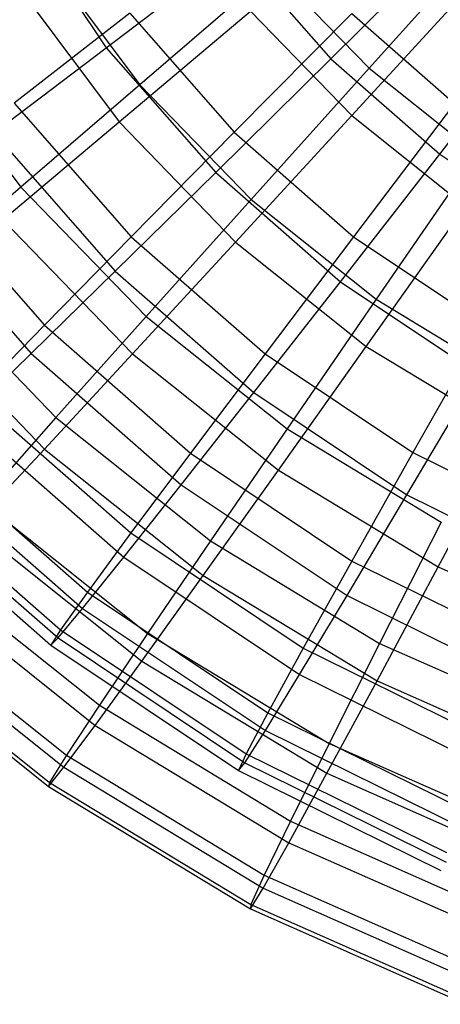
# Model space of a CAD drawing. Extents: x 0.2 to 40.1, y -6.7 to 6.7.
# Tile 38 of 256: x 6.593 to 7.132, y -5.552 to -4.29. Entities that reach past the tile are written whole.
import ezdxf

# ---------------------------------------------------------------- set-up
doc = ezdxf.new("R2010")
doc.units = 0
doc.header["$MEASUREMENT"] = 0
doc.layers.get('0').update_dxf_attribs({"color": 13, "linetype": 'CONTINUOUS'})

# ---------------------------------------------------------------- blocks, each defined once
blk = doc.blocks.new('SNOWBALL_XIV_PM3_STL')
at = {"color": 0}
for p, q in [((6.5856, -4.1491, 11.4447), (6.7037, -4.3258, 11.4437)), ((6.5856, -4.1491, 11.4447), (6.7037, -4.3258, 11.4437)), ((7.2059, -4.1684, 7.82), (7.0404, -4.3522, 7.9763)), ((7.2059, -4.1684, 7.82), (7.0404, -4.3522, 7.9763)), ((6.9913, -4.3399, 11.6455), (7.1555, -4.1774, 11.8212)), ((6.9913, -4.3399, 11.6455), (7.1555, -4.1774, 11.8212)), ((6.7037, -4.3258, 11.4437), (6.869, -4.2004, 11.6466)), ((6.7037, -4.3258, 11.4437), (6.869, -4.2004, 11.6466)), ((6.869, -4.2004, 11.6466), (6.9913, -4.3399, 11.6455)), ((6.869, -4.2004, 11.6466), (6.9913, -4.3399, 11.6455)), ((6.6241, -4.2089, 8.1642), (6.7467, -4.3732, 8.1631)), ((6.6241, -4.2089, 8.1642), (6.7467, -4.3732, 8.1631)), ((6.9181, -4.2259, 7.9773), (6.7467, -4.3732, 8.1631)), ((6.9181, -4.2259, 7.9773), (6.7467, -4.3732, 8.1631)), ((6.9181, -4.2259, 7.9773), (7.0404, -4.3522, 7.9763)), ((6.9181, -4.2259, 7.9773), (7.0404, -4.3522, 7.9763)), ((7.0182, -4.4129, 11.7614), (7.1819, -4.2343, 11.9254)), ((7.0182, -4.4129, 11.7614), (7.1819, -4.2343, 11.9254)), ((6.592, -4.2492, 11.5711), (6.7202, -4.421, 11.57)), ((6.592, -4.2492, 11.5711), (6.7202, -4.421, 11.57)), ((6.7339, -4.2815, 8.2771), (6.5857, -4.3967, 8.4984)), ((6.7339, -4.2815, 8.2771), (6.5857, -4.3967, 8.4984)), ((6.7202, -4.421, 11.57), (6.8886, -4.2791, 11.7625)), ((6.7202, -4.421, 11.57), (6.8886, -4.2791, 11.7625)), ((6.7339, -4.2815, 8.2771), (6.8678, -4.4341, 8.276)), ((6.7339, -4.2815, 8.2771), (6.8678, -4.4341, 8.276)), ((7.0183, -4.2819, 8.08), (6.8678, -4.4341, 8.276)), ((7.0183, -4.2819, 8.08), (6.8678, -4.4341, 8.276)), ((6.8886, -4.2791, 11.7625), (7.0182, -4.4129, 11.7614)), ((6.8886, -4.2791, 11.7625), (7.0182, -4.4129, 11.7614)), ((7.0183, -4.2819, 8.08), (7.1497, -4.3972, 8.0789)), ((7.0183, -4.2819, 8.08), (7.1497, -4.3972, 8.0789)), ((7.1309, -4.4623, 11.6443), (7.2724, -4.2799, 11.8202)), ((7.1309, -4.4623, 11.6443), (7.2724, -4.2799, 11.8202)), ((6.4561, -4.3195, 8.3767), (6.5942, -4.5045, 8.3755)), ((6.4561, -4.3195, 8.3767), (6.5942, -4.5045, 8.3755)), ((6.5597, -4.4348, 11.2165), (6.7037, -4.3258, 11.4437)), ((6.5597, -4.4348, 11.2165), (6.7037, -4.3258, 11.4437)), ((6.7037, -4.3258, 11.4437), (6.8439, -4.4857, 11.4425)), ((6.7037, -4.3258, 11.4437), (6.8439, -4.4857, 11.4425)), ((6.8439, -4.4857, 11.4425), (6.9913, -4.3399, 11.6455)), ((6.8439, -4.4857, 11.4425), (6.9913, -4.3399, 11.6455)), ((6.9913, -4.3399, 11.6455), (7.1309, -4.4623, 11.6443)), ((6.9913, -4.3399, 11.6455), (7.1309, -4.4623, 11.6443)), ((7.0404, -4.3522, 7.9763), (6.8892, -4.5203, 8.1619)), ((7.0404, -4.3522, 7.9763), (6.8892, -4.5203, 8.1619)), ((7.0404, -4.3522, 7.9763), (7.1778, -4.4618, 7.9751)), ((7.0404, -4.3522, 7.9763), (7.1778, -4.4618, 7.9751)), ((6.7467, -4.3732, 8.1631), (6.5942, -4.5045, 8.3755)), ((6.7467, -4.3732, 8.1631), (6.5942, -4.5045, 8.3755)), ((6.7467, -4.3732, 8.1631), (6.8892, -4.5203, 8.1619)), ((6.7467, -4.3732, 8.1631), (6.8892, -4.5203, 8.1619)), ((6.5857, -4.3967, 8.4984), (6.7358, -4.568, 8.4971)), ((6.5857, -4.3967, 8.4984), (6.7358, -4.568, 8.4971)), ((7.1497, -4.3972, 8.0789), (7.0204, -4.568, 8.2746)), ((7.1497, -4.3972, 8.0789), (7.0204, -4.568, 8.2746)), ((6.8693, -4.575, 11.5687), (7.0182, -4.4129, 11.7614)), ((6.8693, -4.575, 11.5687), (7.0182, -4.4129, 11.7614)), ((7.0182, -4.4129, 11.7614), (7.1639, -4.5291, 11.7601)), ((7.0182, -4.4129, 11.7614), (7.1639, -4.5291, 11.7601)), ((6.571, -4.5464, 11.3517), (6.7202, -4.421, 11.57)), ((6.571, -4.5464, 11.3517), (6.7202, -4.421, 11.57)), ((6.7202, -4.421, 11.57), (6.8693, -4.575, 11.5687)), ((6.7202, -4.421, 11.57), (6.8693, -4.575, 11.5687)), ((6.5597, -4.4348, 11.2165), (6.7153, -4.6122, 11.2151)), ((6.5597, -4.4348, 11.2165), (6.7153, -4.6122, 11.2151)), ((6.8678, -4.4341, 8.276), (6.7358, -4.568, 8.4971)), ((6.8678, -4.4341, 8.276), (6.7358, -4.568, 8.4971)), ((6.8678, -4.4341, 8.276), (7.0204, -4.568, 8.2746)), ((6.8678, -4.4341, 8.276), (7.0204, -4.568, 8.2746)), ((7.0037, -4.6258, 11.4411), (7.1309, -4.4623, 11.6443)), ((7.0037, -4.6258, 11.4411), (7.1309, -4.4623, 11.6443)), ((7.1778, -4.4618, 7.9751), (7.0494, -4.6481, 8.1605)), ((7.1778, -4.4618, 7.9751), (7.0494, -4.6481, 8.1605)), ((7.1309, -4.4623, 11.6443), (7.2852, -4.5654, 11.643)), ((7.1309, -4.4623, 11.6443), (7.2852, -4.5654, 11.643)), ((6.7153, -4.6122, 11.2151), (6.8439, -4.4857, 11.4425)), ((6.7153, -4.6122, 11.2151), (6.8439, -4.4857, 11.4425)), ((6.8439, -4.4857, 11.4425), (7.0037, -4.6258, 11.4411)), ((6.8439, -4.4857, 11.4425), (7.0037, -4.6258, 11.4411)), ((6.4605, -4.4943, 8.7414), (6.6245, -4.6814, 8.7399)), ((6.4605, -4.4943, 8.7414), (6.6245, -4.6814, 8.7399)), ((6.5942, -4.5045, 8.3755), (6.463, -4.618, 8.6111)), ((6.5942, -4.5045, 8.3755), (6.463, -4.618, 8.6111)), ((6.5942, -4.5045, 8.3755), (6.7548, -4.6704, 8.3741)), ((6.5942, -4.5045, 8.3755), (6.7548, -4.6704, 8.3741)), ((6.4393, -4.5256, 10.9686), (6.6077, -4.7176, 10.9671)), ((6.4393, -4.5256, 10.9686), (6.6077, -4.7176, 10.9671)), ((6.8892, -4.5203, 8.1619), (6.7548, -4.6704, 8.3741)), ((6.8892, -4.5203, 8.1619), (6.7548, -4.6704, 8.3741)), ((6.8892, -4.5203, 8.1619), (7.0494, -4.6481, 8.1605)), ((6.8892, -4.5203, 8.1619), (7.0494, -4.6481, 8.1605)), ((7.0369, -4.7087, 11.5672), (7.1639, -4.5291, 11.7601)), ((7.0369, -4.7087, 11.5672), (7.1639, -4.5291, 11.7601)), ((6.571, -4.5464, 11.3517), (6.7374, -4.7181, 11.3502)), ((6.571, -4.5464, 11.3517), (6.7374, -4.7181, 11.3502)), ((6.7358, -4.568, 8.4971), (6.6245, -4.6814, 8.7399)), ((6.7358, -4.568, 8.4971), (6.6245, -4.6814, 8.7399)), ((6.7358, -4.568, 8.4971), (6.9071, -4.7181, 8.4956)), ((6.7358, -4.568, 8.4971), (6.9071, -4.7181, 8.4956)), ((6.7374, -4.7181, 11.3502), (6.8693, -4.575, 11.5687)), ((6.7374, -4.7181, 11.3502), (6.8693, -4.575, 11.5687)), ((6.8693, -4.575, 11.5687), (7.0369, -4.7087, 11.5672)), ((6.8693, -4.575, 11.5687), (7.0369, -4.7087, 11.5672)), ((7.0204, -4.568, 8.2746), (6.9071, -4.7181, 8.4956)), ((7.0204, -4.568, 8.2746), (6.9071, -4.7181, 8.4956)), ((7.0204, -4.568, 8.2746), (7.1892, -4.6808, 8.2732)), ((7.0204, -4.568, 8.2746), (7.1892, -4.6808, 8.2732)), ((6.6077, -4.7176, 10.9671), (6.7153, -4.6122, 11.2151)), ((6.6077, -4.7176, 10.9671), (6.7153, -4.6122, 11.2151)), ((6.7153, -4.6122, 11.2151), (6.8927, -4.7678, 11.2136)), ((6.7153, -4.6122, 11.2151), (6.8927, -4.7678, 11.2136)), ((6.463, -4.618, 8.6111), (6.6392, -4.7999, 8.6095)), ((6.463, -4.618, 8.6111), (6.6392, -4.7999, 8.6095)), ((6.8927, -4.7678, 11.2136), (7.0037, -4.6258, 11.4411)), ((6.8927, -4.7678, 11.2136), (7.0037, -4.6258, 11.4411)), ((7.0037, -4.6258, 11.4411), (7.1804, -4.7439, 11.4395)), ((7.0037, -4.6258, 11.4411), (7.1804, -4.7439, 11.4395)), ((6.4435, -4.6531, 11.111), (6.6246, -4.8401, 11.1094)), ((6.4435, -4.6531, 11.111), (6.6246, -4.8401, 11.1094)), ((7.0494, -4.6481, 8.1605), (6.9353, -4.8143, 8.3725)), ((7.0494, -4.6481, 8.1605), (6.9353, -4.8143, 8.3725)), ((7.0494, -4.6481, 8.1605), (7.2246, -4.7543, 8.159)), ((7.0494, -4.6481, 8.1605), (7.2246, -4.7543, 8.159)), ((6.7548, -4.6704, 8.3741), (6.6392, -4.7999, 8.6095)), ((6.7548, -4.6704, 8.3741), (6.6392, -4.7999, 8.6095)), ((6.7548, -4.6704, 8.3741), (6.9353, -4.8143, 8.3725)), ((6.7548, -4.6704, 8.3741), (6.9353, -4.8143, 8.3725)), ((7.1892, -4.6808, 8.2732), (7.0965, -4.8447, 8.4939)), ((7.1892, -4.6808, 8.2732), (7.0965, -4.8447, 8.4939)), ((6.6245, -4.6814, 8.7399), (6.5356, -4.7726, 9.0007)), ((6.6245, -4.6814, 8.7399), (6.5356, -4.7726, 9.0007)), ((6.6245, -4.6814, 8.7399), (6.8116, -4.8454, 8.7383)), ((6.6245, -4.6814, 8.7399), (6.8116, -4.8454, 8.7383)), ((6.5227, -4.8003, 10.7022), (6.6077, -4.7176, 10.9671)), ((6.5227, -4.8003, 10.7022), (6.6077, -4.7176, 10.9671)), ((6.6077, -4.7176, 10.9671), (6.7998, -4.8861, 10.9654)), ((6.6077, -4.7176, 10.9671), (6.7998, -4.8861, 10.9654)), ((6.6246, -4.8401, 11.1094), (6.7374, -4.7181, 11.3502)), ((6.6246, -4.8401, 11.1094), (6.7374, -4.7181, 11.3502)), ((6.7374, -4.7181, 11.3502), (6.9244, -4.8673, 11.3486)), ((6.7374, -4.7181, 11.3502), (6.9244, -4.8673, 11.3486)), ((6.9071, -4.7181, 8.4956), (6.8116, -4.8454, 8.7383)), ((6.9071, -4.7181, 8.4956), (6.8116, -4.8454, 8.7383)), ((6.9071, -4.7181, 8.4956), (7.0965, -4.8447, 8.4939)), ((6.9071, -4.7181, 8.4956), (7.0965, -4.8447, 8.4939)), ((6.9244, -4.8673, 11.3486), (7.0369, -4.7087, 11.5672)), ((6.9244, -4.8673, 11.3486), (7.0369, -4.7087, 11.5672)), ((7.0369, -4.7087, 11.5672), (7.2202, -4.8198, 11.5656)), ((7.0369, -4.7087, 11.5672), (7.2202, -4.8198, 11.5656)), ((7.0889, -4.8989, 11.2119), (7.1804, -4.7439, 11.4395)), ((7.0889, -4.8989, 11.2119), (7.1804, -4.7439, 11.4395)), ((6.7998, -4.8861, 10.9654), (6.8927, -4.7678, 11.2136)), ((6.7998, -4.8861, 10.9654), (6.8927, -4.7678, 11.2136)), ((6.8927, -4.7678, 11.2136), (7.0889, -4.8989, 11.2119)), ((6.8927, -4.7678, 11.2136), (7.0889, -4.8989, 11.2119)), ((6.5356, -4.7726, 9.0007), (6.7353, -4.9477, 8.9989)), ((6.5356, -4.7726, 9.0007), (6.7353, -4.9477, 8.9989)), ((6.5227, -4.8003, 10.7022), (6.7263, -4.9788, 10.7004)), ((6.5227, -4.8003, 10.7022), (6.7263, -4.9788, 10.7004)), ((6.6392, -4.7999, 8.6095), (6.5441, -4.9071, 8.8646)), ((6.6392, -4.7999, 8.6095), (6.5441, -4.9071, 8.8646)), ((6.6392, -4.7999, 8.6095), (6.8372, -4.9579, 8.6078)), ((6.6392, -4.7999, 8.6095), (6.8372, -4.9579, 8.6078)), ((6.9353, -4.8143, 8.3725), (6.8372, -4.9579, 8.6078)), ((6.9353, -4.8143, 8.3725), (6.8372, -4.9579, 8.6078)), ((6.9353, -4.8143, 8.3725), (7.1327, -4.934, 8.3708)), ((6.9353, -4.8143, 8.3725), (7.1327, -4.934, 8.3708)), ((7.1289, -4.9912, 11.3468), (7.2202, -4.8198, 11.5656)), ((7.1289, -4.9912, 11.3468), (7.2202, -4.8198, 11.5656)), ((6.4704, -4.8402, 9.2753), (6.6795, -5.0235, 9.2734)), ((6.4704, -4.8402, 9.2753), (6.6795, -5.0235, 9.2734)), ((6.5325, -4.9389, 10.8499), (6.6246, -4.8401, 11.1094)), ((6.5325, -4.9389, 10.8499), (6.6246, -4.8401, 11.1094)), ((6.6246, -4.8401, 11.1094), (6.828, -5.0023, 11.1076)), ((6.6246, -4.8401, 11.1094), (6.828, -5.0023, 11.1076)), ((7.0965, -4.8447, 8.4939), (7.0184, -4.9836, 8.7365)), ((7.0965, -4.8447, 8.4939), (7.0184, -4.9836, 8.7365)), ((7.0965, -4.8447, 8.4939), (7.3008, -4.9454, 8.4922)), ((7.0965, -4.8447, 8.4939), (7.3008, -4.9454, 8.4922)), ((6.8116, -4.8454, 8.7383), (6.7353, -4.9477, 8.9989)), ((6.8116, -4.8454, 8.7383), (6.7353, -4.9477, 8.9989)), ((6.8116, -4.8454, 8.7383), (7.0184, -4.9836, 8.7365)), ((6.8116, -4.8454, 8.7383), (7.0184, -4.9836, 8.7365)), ((6.4617, -4.8589, 10.4246), (6.6734, -5.0445, 10.4228)), ((6.4617, -4.8589, 10.4246), (6.6734, -5.0445, 10.4228)), ((6.828, -5.0023, 11.1076), (6.9244, -4.8673, 11.3486)), ((6.828, -5.0023, 11.1076), (6.9244, -4.8673, 11.3486)), ((6.9244, -4.8673, 11.3486), (7.1289, -4.9912, 11.3468)), ((6.9244, -4.8673, 11.3486), (7.1289, -4.9912, 11.3468)), ((6.4256, -4.8925, 10.1386), (6.642, -5.0822, 10.1367)), ((6.4256, -4.8925, 10.1386), (6.642, -5.0822, 10.1367)), ((6.43, -4.883, 9.5594), (6.6451, -5.0717, 9.5576)), ((6.43, -4.883, 9.5594), (6.6451, -5.0717, 9.5576)), ((6.7263, -4.9788, 10.7004), (6.7998, -4.8861, 10.9654)), ((6.7263, -4.9788, 10.7004), (6.7998, -4.8861, 10.9654)), ((6.7998, -4.8861, 10.9654), (7.0122, -5.028, 10.9636)), ((6.7998, -4.8861, 10.9654), (7.0122, -5.028, 10.9636)), ((6.415, -4.9006, 9.8487), (6.6325, -5.0913, 9.8468)), ((6.415, -4.9006, 9.8487), (6.6325, -5.0913, 9.8468)), ((6.5441, -4.9071, 8.8646), (6.7567, -5.0766, 8.8628)), ((6.5441, -4.9071, 8.8646), (6.7567, -5.0766, 8.8628)), ((7.0122, -5.028, 10.9636), (7.0889, -4.8989, 11.2119)), ((7.0122, -5.028, 10.9636), (7.0889, -4.8989, 11.2119)), ((7.0889, -4.8989, 11.2119), (7.3005, -5.0033, 11.21)), ((7.0889, -4.8989, 11.2119), (7.3005, -5.0033, 11.21)), ((6.5325, -4.9389, 10.8499), (6.7494, -5.1119, 10.848)), ((6.5325, -4.9389, 10.8499), (6.7494, -5.1119, 10.848)), ((7.1327, -4.934, 8.3708), (7.0538, -5.0892, 8.6059)), ((7.1327, -4.934, 8.3708), (7.0538, -5.0892, 8.6059)), ((6.7353, -4.9477, 8.9989), (6.6795, -5.0235, 9.2734)), ((6.7353, -4.9477, 8.9989), (6.6795, -5.0235, 9.2734)), ((6.7353, -4.9477, 8.9989), (6.9562, -5.0953, 8.997)), ((6.7353, -4.9477, 8.9989), (6.9562, -5.0953, 8.997)), ((6.8372, -4.9579, 8.6078), (6.7567, -5.0766, 8.8628)), ((6.8372, -4.9579, 8.6078), (6.7567, -5.0766, 8.8628)), ((6.8372, -4.9579, 8.6078), (7.0538, -5.0892, 8.6059)), ((6.8372, -4.9579, 8.6078), (7.0538, -5.0892, 8.6059)), ((6.6734, -5.0445, 10.4228), (6.7263, -4.9788, 10.7004)), ((6.6734, -5.0445, 10.4228), (6.7263, -4.9788, 10.7004)), ((6.7263, -4.9788, 10.7004), (6.9514, -5.1292, 10.6985)), ((6.7263, -4.9788, 10.7004), (6.9514, -5.1292, 10.6985)), ((7.0184, -4.9836, 8.7365), (6.9562, -5.0953, 8.997)), ((7.0184, -4.9836, 8.7365), (6.9562, -5.0953, 8.997)), ((7.0184, -4.9836, 8.7365), (7.2415, -5.0936, 8.7345)), ((7.0184, -4.9836, 8.7365), (7.2415, -5.0936, 8.7345)), ((6.4711, -4.9901, 9.1355), (6.6949, -5.1685, 9.1335)), ((6.4711, -4.9901, 9.1355), (6.6949, -5.1685, 9.1335)), ((7.0506, -5.1372, 11.1057), (7.1289, -4.9912, 11.3468)), ((7.0506, -5.1372, 11.1057), (7.1289, -4.9912, 11.3468)), ((7.1289, -4.9912, 11.3468), (7.3475, -5.088, 11.3449)), ((7.1289, -4.9912, 11.3468), (7.3475, -5.088, 11.3449)), ((6.7494, -5.1119, 10.848), (6.828, -5.0023, 11.1076)), ((6.7494, -5.1119, 10.848), (6.828, -5.0023, 11.1076)), ((6.828, -5.0023, 11.1076), (7.0506, -5.1372, 11.1057)), ((6.828, -5.0023, 11.1076), (7.0506, -5.1372, 11.1057)), ((6.4627, -5.0132, 10.5757), (6.6896, -5.1942, 10.5737)), ((6.4627, -5.0132, 10.5757), (6.6896, -5.1942, 10.5737)), ((6.6795, -5.0235, 9.2734), (6.6451, -5.0717, 9.5576)), ((6.6795, -5.0235, 9.2734), (6.6451, -5.0717, 9.5576)), ((6.6795, -5.0235, 9.2734), (6.9108, -5.1781, 9.2714)), ((6.6795, -5.0235, 9.2734), (6.9108, -5.1781, 9.2714)), ((6.9514, -5.1292, 10.6985), (7.0122, -5.028, 10.9636)), ((6.9514, -5.1292, 10.6985), (7.0122, -5.028, 10.9636)), ((7.0122, -5.028, 10.9636), (7.2413, -5.141, 10.9616)), ((7.0122, -5.028, 10.9636), (7.2413, -5.141, 10.9616)), ((6.642, -5.0822, 10.1367), (6.6734, -5.0445, 10.4228)), ((6.642, -5.0822, 10.1367), (6.6734, -5.0445, 10.4228)), ((6.6734, -5.0445, 10.4228), (6.9076, -5.201, 10.4207)), ((6.6734, -5.0445, 10.4228), (6.9076, -5.201, 10.4207)), ((6.4212, -5.0478, 9.4179), (6.6528, -5.2324, 9.4159)), ((6.4212, -5.0478, 9.4179), (6.6528, -5.2324, 9.4159)), ((6.4161, -5.0618, 10.291), (6.6495, -5.248, 10.2889)), ((6.4161, -5.0618, 10.291), (6.6495, -5.248, 10.2889)), ((6.6451, -5.0717, 9.5576), (6.6325, -5.0913, 9.8468)), ((6.6451, -5.0717, 9.5576), (6.6325, -5.0913, 9.8468)), ((6.6451, -5.0717, 9.5576), (6.8829, -5.2306, 9.5555)), ((6.6451, -5.0717, 9.5576), (6.8829, -5.2306, 9.5555)), ((6.3935, -5.0839, 10.0001), (6.6299, -5.2725, 9.9981)), ((6.3935, -5.0839, 10.0001), (6.6299, -5.2725, 9.9981)), ((6.3952, -5.0792, 9.7076), (6.631, -5.2673, 9.7056)), ((6.3952, -5.0792, 9.7076), (6.631, -5.2673, 9.7056)), ((6.6325, -5.0913, 9.8468), (6.642, -5.0822, 10.1367)), ((6.6325, -5.0913, 9.8468), (6.642, -5.0822, 10.1367)), ((6.642, -5.0822, 10.1367), (6.8813, -5.2421, 10.1346)), ((6.642, -5.0822, 10.1367), (6.8813, -5.2421, 10.1346)), ((6.7567, -5.0766, 8.8628), (6.6949, -5.1685, 9.1335)), ((6.7567, -5.0766, 8.8628), (6.6949, -5.1685, 9.1335)), ((6.7567, -5.0766, 8.8628), (6.9891, -5.2175, 8.8607)), ((6.7567, -5.0766, 8.8628), (6.9891, -5.2175, 8.8607)), ((6.6325, -5.0913, 9.8468), (6.8731, -5.2521, 9.8447)), ((6.6325, -5.0913, 9.8468), (6.8731, -5.2521, 9.8447)), ((6.9562, -5.0953, 8.997), (6.9108, -5.1781, 9.2714)), ((6.9562, -5.0953, 8.997), (6.9108, -5.1781, 9.2714)), ((6.9562, -5.0953, 8.997), (7.1944, -5.2128, 8.9949)), ((6.9562, -5.0953, 8.997), (7.1944, -5.2128, 8.9949)), ((7.0538, -5.0892, 8.6059), (6.9891, -5.2175, 8.8607)), ((7.0538, -5.0892, 8.6059), (6.9891, -5.2175, 8.8607)), ((7.0538, -5.0892, 8.6059), (7.2854, -5.1917, 8.6039)), ((7.0538, -5.0892, 8.6059), (7.2854, -5.1917, 8.6039)), ((6.6896, -5.1942, 10.5737), (6.7494, -5.1119, 10.848)), ((6.6896, -5.1942, 10.5737), (6.7494, -5.1119, 10.848)), ((6.7494, -5.1119, 10.848), (6.9865, -5.2556, 10.8459)), ((6.7494, -5.1119, 10.848), (6.9865, -5.2556, 10.8459)), ((6.9076, -5.201, 10.4207), (6.9514, -5.1292, 10.6985)), ((6.9076, -5.201, 10.4207), (6.9514, -5.1292, 10.6985)), ((6.9514, -5.1292, 10.6985), (7.1943, -5.249, 10.6963)), ((6.9514, -5.1292, 10.6985), (7.1943, -5.249, 10.6963)), ((6.9865, -5.2556, 10.8459), (7.0506, -5.1372, 11.1057)), ((6.9865, -5.2556, 10.8459), (7.0506, -5.1372, 11.1057)), ((7.0506, -5.1372, 11.1057), (7.2885, -5.2426, 11.1036)), ((7.0506, -5.1372, 11.1057), (7.2885, -5.2426, 11.1036)), ((6.6949, -5.1685, 9.1335), (6.6528, -5.2324, 9.4159)), ((6.6949, -5.1685, 9.1335), (6.6528, -5.2324, 9.4159)), ((6.6949, -5.1685, 9.1335), (6.9396, -5.3169, 9.1314)), ((6.6949, -5.1685, 9.1335), (6.9396, -5.3169, 9.1314)), ((6.9108, -5.1781, 9.2714), (6.8829, -5.2306, 9.5555)), ((6.9108, -5.1781, 9.2714), (6.8829, -5.2306, 9.5555)), ((6.9108, -5.1781, 9.2714), (7.1602, -5.3011, 9.2693)), ((6.9108, -5.1781, 9.2714), (7.1602, -5.3011, 9.2693)), ((6.6495, -5.248, 10.2889), (6.6896, -5.1942, 10.5737)), ((6.6495, -5.248, 10.2889), (6.6896, -5.1942, 10.5737)), ((6.6896, -5.1942, 10.5737), (6.9377, -5.3446, 10.5715)), ((6.6896, -5.1942, 10.5737), (6.9377, -5.3446, 10.5715)), ((6.8813, -5.2421, 10.1346), (6.9076, -5.201, 10.4207)), ((6.8813, -5.2421, 10.1346), (6.9076, -5.201, 10.4207)), ((6.9076, -5.201, 10.4207), (7.1601, -5.3255, 10.4185)), ((6.9076, -5.201, 10.4207), (7.1601, -5.3255, 10.4185)), ((6.9891, -5.2175, 8.8607), (6.9396, -5.3169, 9.1314)), ((6.9891, -5.2175, 8.8607), (6.9396, -5.3169, 9.1314)), ((6.9891, -5.2175, 8.8607), (7.2377, -5.3275, 8.8586)), ((6.9891, -5.2175, 8.8607), (7.2377, -5.3275, 8.8586)), ((6.6528, -5.2324, 9.4159), (6.631, -5.2673, 9.7056)), ((6.6528, -5.2324, 9.4159), (6.631, -5.2673, 9.7056)), ((6.6528, -5.2324, 9.4159), (6.906, -5.386, 9.4137)), ((6.6528, -5.2324, 9.4159), (6.906, -5.386, 9.4137)), ((6.8829, -5.2306, 9.5555), (6.8731, -5.2521, 9.8447)), ((6.8829, -5.2306, 9.5555), (6.8731, -5.2521, 9.8447)), ((6.8829, -5.2306, 9.5555), (7.1395, -5.3571, 9.5532)), ((6.8829, -5.2306, 9.5555), (7.1395, -5.3571, 9.5532)), ((6.6299, -5.2725, 9.9981), (6.6495, -5.248, 10.2889)), ((6.6299, -5.2725, 9.9981), (6.6495, -5.248, 10.2889)), ((6.6495, -5.248, 10.2889), (6.9049, -5.4028, 10.2867)), ((6.6495, -5.248, 10.2889), (6.9049, -5.4028, 10.2867)), ((6.8731, -5.2521, 9.8447), (6.8813, -5.2421, 10.1346)), ((6.8731, -5.2521, 9.8447), (6.8813, -5.2421, 10.1346)), ((6.8813, -5.2421, 10.1346), (7.1394, -5.3694, 10.1324)), ((6.8813, -5.2421, 10.1346), (7.1394, -5.3694, 10.1324)), ((6.8731, -5.2521, 9.8447), (7.1325, -5.38, 9.8425)), ((6.8731, -5.2521, 9.8447), (7.1325, -5.38, 9.8425)), ((6.9377, -5.3446, 10.5715), (6.9865, -5.2556, 10.8459)), ((6.9377, -5.3446, 10.5715), (6.9865, -5.2556, 10.8459)), ((6.9865, -5.2556, 10.8459), (7.2401, -5.3679, 10.8437)), ((6.9865, -5.2556, 10.8459), (7.2401, -5.3679, 10.8437)), ((6.631, -5.2673, 9.7056), (6.6299, -5.2725, 9.9981)), ((6.631, -5.2673, 9.7056), (6.6299, -5.2725, 9.9981)), ((6.6299, -5.2725, 9.9981), (6.8885, -5.4292, 9.9958)), ((6.6299, -5.2725, 9.9981), (6.8885, -5.4292, 9.9958)), ((6.631, -5.2673, 9.7056), (6.8889, -5.4236, 9.7033)), ((6.631, -5.2673, 9.7056), (6.8889, -5.4236, 9.7033)), ((6.9396, -5.3169, 9.1314), (6.906, -5.386, 9.4137)), ((6.9396, -5.3169, 9.1314), (6.906, -5.386, 9.4137)), ((6.9396, -5.3169, 9.1314), (7.2013, -5.4328, 9.1291)), ((6.9396, -5.3169, 9.1314), (7.2013, -5.4328, 9.1291)), ((6.9049, -5.4028, 10.2867), (6.9377, -5.3446, 10.5715)), ((6.9049, -5.4028, 10.2867), (6.9377, -5.3446, 10.5715)), ((6.9377, -5.3446, 10.5715), (7.2031, -5.4621, 10.5692)), ((6.9377, -5.3446, 10.5715), (7.2031, -5.4621, 10.5692)), ((6.906, -5.386, 9.4137), (6.8889, -5.4236, 9.7033)), ((6.906, -5.386, 9.4137), (6.8889, -5.4236, 9.7033)), ((6.906, -5.386, 9.4137), (7.1769, -5.5059, 9.4113)), ((6.906, -5.386, 9.4137), (7.1769, -5.5059, 9.4113)), ((6.8885, -5.4292, 9.9958), (6.9049, -5.4028, 10.2867)), ((6.8885, -5.4292, 9.9958), (6.9049, -5.4028, 10.2867)), ((6.9049, -5.4028, 10.2867), (7.1779, -5.5237, 10.2843)), ((6.9049, -5.4028, 10.2867), (7.1779, -5.5237, 10.2843)), ((6.8889, -5.4236, 9.7033), (6.8885, -5.4292, 9.9958)), ((6.8889, -5.4236, 9.7033), (6.8885, -5.4292, 9.9958)), ((6.8889, -5.4236, 9.7033), (7.1647, -5.5457, 9.7009)), ((6.8889, -5.4236, 9.7033), (7.1647, -5.5457, 9.7009)), ((6.8885, -5.4292, 9.9958), (7.1651, -5.5517, 9.9934)), ((6.8885, -5.4292, 9.9958), (7.1651, -5.5517, 9.9934))]:
    blk.add_line(p, q, dxfattribs=at)
blk = doc.blocks.new('GRUPUJ_1')
at = {"color": 0}
blk.add_blockref('SNOWBALL_XIV_PM3_STL', (-0.2062, 6.6596, -0.5119), dxfattribs=at)

msp = doc.modelspace()

# ---------------------------------------------------------------- block references
at = {"color": 0}
msp.add_blockref('GRUPUJ_1', (0.2062, -6.6596, 0.5119), dxfattribs=at)

doc.saveas('drawing.dxf')
